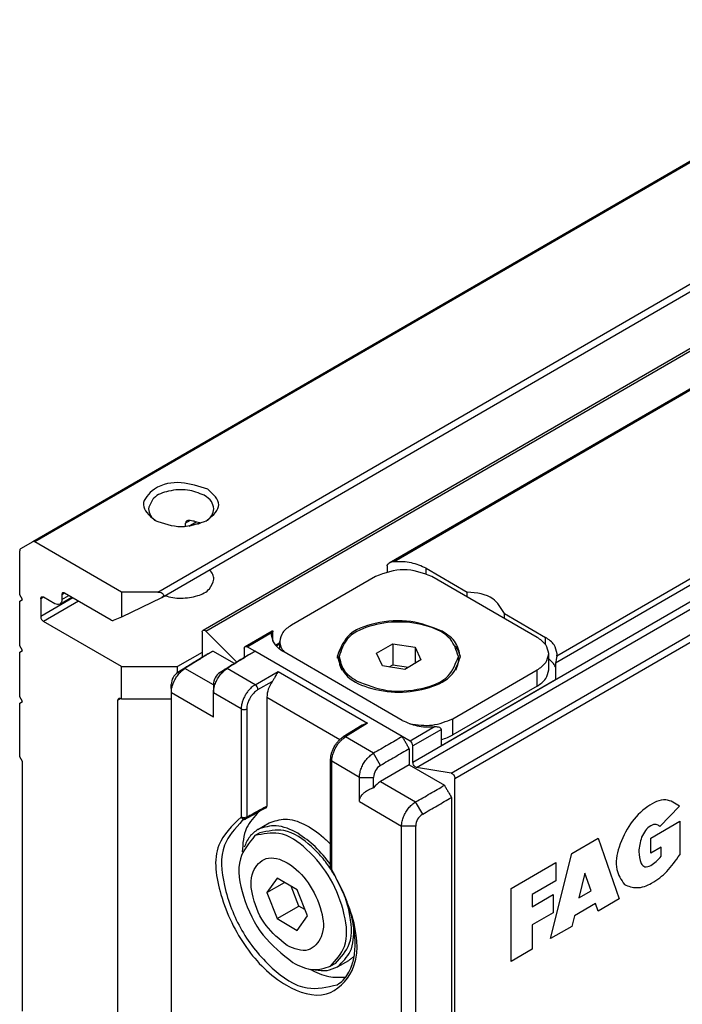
# Model space of a CAD drawing. Header units: millimetres. Extents: x -746 to 556, y -92 to 517.
# Tile 8 of 37: x -678 to -661, y 192 to 217. Entities that reach past the tile are written whole.
import ezdxf

# ---------------------------------------------------------------- set-up
doc = ezdxf.new("R2010")
doc.units = ezdxf.units.MM

# ---------------------------------------------------------------- blocks, each defined once
blk = doc.blocks.new('REGLA_SV2-170-T__33', base_point=(-1348.339, 370.429))
at = {"color": 7, "linetype": 'Continuous'}
for p, q in [((-1161.664, 508.011), (-1337.357, 406.325)), ((-1346.738, 402.948), (-1310.061, 424.176)), ((-1335.501, 406.062), (-1333.431, 404.865)), ((-1338.046, 405.654), (-1342.289, 403.198)), ((-1329.914, 402.584), (-1335.218, 405.654)), ((-1333.431, 404.62), (-1333.431, 404.865)), ((-1331.56, 403.537), (-1331.56, 403.782)), ((-1331.56, 403.782), (-1329.49, 402.584)), ((-1346.779, 402.857), (-1346.779, 401.58)), ((-1345.031, 401.344), (-1346.589, 402.9)), ((-1344.616, 402.123), (-1343.249, 402.914)), ((-1343.289, 402.824), (-1343.299, 402.707)), ((-1344.658, 402.032), (-1344.658, 401.575)), ((-1344.127, 401.888), (-1344.516, 402.113)), ((-1342.875, 402.248), (-1343.05, 402.147)), ((-1342.875, 401.994), (-1342.875, 402.38)), ((-1337.995, 401.796), (-1337.178, 402.268)), ((-1337.178, 402.268), (-1336.063, 402.095)), ((-1337.178, 402.268), (-1337.178, 401.208)), ((-1336.063, 402.095), (-1335.764, 401.45)), ((-1336.063, 402.095), (-1336.063, 401.277)), ((-1345.161, 401.263), (-1346.249, 401.893)), ((-1336.703, 398.409), (-1342.713, 401.888)), ((-1339.879, 401.46), (-1339.879, 401.623)), ((-1337.696, 401.15), (-1337.995, 401.796)), ((-1333.879, 401.46), (-1333.879, 401.623)), ((-1329.329, 400.95), (-1329.329, 401.766)), ((-1328.915, 401.648), (-1328.904, 401.765)), ((-1336.581, 400.977), (-1337.696, 401.15)), ((-1337.367, 401.099), (-1337.178, 401.208)), ((-1337.178, 401.208), (-1336.392, 401.086)), ((-1335.764, 401.45), (-1336.581, 400.977)), ((-1334.736, 397.137), (-1328.982, 400.467)), ((-1334.157, 398.492), (-1329.914, 400.947)), ((-1348.333, 399.799), (-1348.339, 400.212)), ((-1346.218, 400.208), (-1346.212, 399.795)), ((-1329.914, 400.132), (-1334.157, 397.676)), ((-1348.333, 378.246), (-1348.333, 399.799)), ((-1343.526, 399.573), (-1343.526, 394.096)), ((-1338.8, 398.121), (-1339.674, 397.579)), ((-1336.314, 397.366), (-1336.703, 397.591)), ((-1336.172, 396.294), (-1336.172, 397.121)), ((-1336.349, 396.978), (-1336.349, 396.163)), ((-1340.315, 390.985), (-1340.315, 396.43)), ((-1336.349, 396.163), (-1337.801, 395.323)), ((-1336.349, 396.163), (-1334.581, 395.14)), ((-1334.241, 395.754), (-1335.983, 396.031)), ((-1334.051, 371.346), (-1334.051, 395.49)), ((-1334.228, 394.527), (-1334.228, 372.102)), ((-1344.6, 393.438), (-1344.759, 393.363)), ((-1344.579, 393.449), (-1344.6, 393.438)), ((-1343.974, 392.923), (-1343.409, 393.25)), ((-1343.874, 392.75), (-1344.122, 392.607)), ((-1340.283, 390.877), (-1340.315, 390.985)), ((-1343.011, 390.469), (-1343.522, 389.745)), ((-1343.522, 389.745), (-1342.641, 390.254)), ((-1341.991, 389.878), (-1343.011, 390.469)), ((-1341.915, 389.064), (-1342.301, 390.058)), ((-1343.522, 389.745), (-1343.011, 388.43)), ((-1341.48, 388.563), (-1341.991, 389.878)), ((-1343.011, 388.43), (-1341.915, 389.064)), ((-1341.605, 388.885), (-1341.915, 389.064)), ((-1343.011, 388.43), (-1341.991, 387.839)), ((-1341.991, 387.839), (-1341.48, 388.563)), ((-1340.067, 386.172), (-1340.315, 386.029)), ((-1339.967, 385.999), (-1339.401, 386.326))]:
    blk.add_line(p, q, dxfattribs=at)
at = {"color": 3, "linetype": 'Continuous'}
for p, q in [((-1161.704, 507.92), (-1337.117, 406.396)), ((-1145.961, 506.383), (-1336.172, 396.294)), ((-1335.983, 396.031), (-1145.771, 506.12)), ((-1334.241, 395.754), (-1144.029, 505.843)), ((-1334.051, 395.49), (-1143.839, 505.58)), ((-1153.501, 503.173), (-1328.915, 401.648)), ((-1153.151, 503.049), (-1328.982, 401.282)), ((-1346.589, 402.9), (-1309.989, 424.084)), ((-1335.501, 405.79), (-1335.501, 406.062)), ((-1344.516, 402.113), (-1343.289, 402.824)), ((-1329.49, 402.222), (-1329.49, 402.584)), ((-1342.875, 402.303), (-1343.082, 402.183)), ((-1336.703, 397.591), (-1344.127, 401.888)), ((-1347.65, 401.024), (-1348.002, 400.822)), ((-1346.218, 400.195), (-1347.65, 401.024)), ((-1345.529, 401.019), (-1345.88, 400.817)), ((-1344.112, 400.199), (-1345.529, 401.019)), ((-1344.112, 400.199), (-1342.961, 400.865)), ((-1342.961, 400.865), (-1338.46, 398.26)), ((-1329.914, 400.132), (-1329.914, 400.947)), ((-1343.97, 399.954), (-1343.248, 400.372)), ((-1346.212, 398.572), (-1348.333, 399.799)), ((-1344.816, 398.987), (-1346.212, 399.795)), ((-1343.526, 399.573), (-1339.848, 397.444)), ((-1344.816, 398.987), (-1344.816, 393.542)), ((-1344.536, 398.986), (-1344.536, 393.541)), ((-1334.157, 397.676), (-1334.157, 398.492)), ((-1338.46, 398.26), (-1339.571, 397.571)), ((-1335.086, 398.076), (-1336.314, 397.366)), ((-1338.154, 396.751), (-1339.571, 397.571)), ((-1334.736, 397.952), (-1336.172, 397.121)), ((-1337.798, 396.14), (-1338.154, 396.751)), ((-1340.256, 390.903), (-1340.256, 396.348)), ((-1338.861, 395.54), (-1340.256, 396.348)), ((-1338.861, 395.54), (-1338.148, 395.537)), ((-1337.801, 395.323), (-1336.033, 394.3)), ((-1338.861, 394.317), (-1336.74, 393.089)), ((-1335.677, 393.689), (-1336.033, 394.3)), ((-1322.739, 394.091), (-1323.73, 393.058)), ((-1344.677, 393.508), (-1344.816, 393.542)), ((-1344.536, 393.541), (-1344.677, 393.508)), ((-1344.549, 393.48), (-1344.536, 393.541)), ((-1344.643, 393.461), (-1344.712, 393.441)), ((-1344.643, 393.461), (-1344.677, 393.508)), ((-1344.643, 393.461), (-1344.549, 393.48)), ((-1344.579, 393.449), (-1344.549, 393.48)), ((-1336.026, 393.086), (-1336.74, 393.089)), ((-1324.19, 392.486), (-1322.731, 393.331)), ((-1322.731, 393.331), (-1322.731, 391.648)), ((-1328.172, 391.712), (-1326.845, 392.479)), ((-1326.845, 392.479), (-1325.784, 389.422)), ((-1324.19, 391.721), (-1324.19, 392.486)), ((-1329.233, 387.425), (-1328.172, 391.712)), ((-1323.659, 392.028), (-1324.19, 391.721)), ((-1323.659, 391.569), (-1323.659, 392.028)), ((-1331.223, 389.946), (-1328.968, 391.251)), ((-1328.968, 391.251), (-1328.968, 390.333)), ((-1327.509, 390.718), (-1327.818, 389.468)), ((-1327.199, 389.827), (-1327.509, 390.718)), ((-1328.968, 390.333), (-1330.162, 389.642)), ((-1331.223, 386.274), (-1331.223, 389.946)), ((-1330.162, 389.03), (-1329.101, 389.644)), ((-1330.162, 389.642), (-1330.162, 389.03)), ((-1329.101, 389.644), (-1329.101, 388.726)), ((-1327.818, 389.468), (-1327.199, 389.827)), ((-1326.978, 389.19), (-1328.039, 388.575)), ((-1326.845, 388.807), (-1326.978, 389.19)), ((-1325.784, 389.422), (-1326.845, 388.807)), ((-1329.101, 388.726), (-1330.162, 388.112)), ((-1328.039, 388.575), (-1328.172, 388.04)), ((-1330.162, 388.112), (-1330.162, 386.888)), ((-1328.172, 388.04), (-1329.233, 387.425)), ((-1330.162, 386.888), (-1331.223, 386.274))]:
    blk.add_line(p, q, dxfattribs=at)
at = {"color": 7, "linetype": 'Continuous'}
for centre, radius, start, end in [((-1337.088, 405.855), 0.541, 93.0856, 119.78), ((-1347.618, 400.211), 0.721, 122.1502, 179.9256), ((-1345.496, 400.207), 0.721, 122.1492, 179.9268), ((-1338.192, 397.117), 1.174, 103.1814, 121.2174), ((-1336.455, 397.121), 0.283, 0.0306, 59.9695), ((-1337.446, 395.533), 0.702, 120.1425, 179.6555), ((-1337.134, 394.209), 1.298, 120.9036, 141.3587), ((-1335.324, 393.082), 0.702, 120.1435, 179.6542)]:
    blk.add_arc(centre, radius, start, end, dxfattribs=at)
at = {"color": 3, "linetype": 'Continuous'}
for centre, radius, start, end in [((-1344.261, 399.95), 0.291, 0.9202, 59.0799), ((-1344.675, 399.233), 0.284, 240.0791, 299.3422), ((-1344.625, 393.636), 0.213, 206.1761, 246.0755), ((-1344.652, 393.575), 0.146, 246.1483, 290.807)]:
    blk.add_arc(centre, radius, start, end, dxfattribs=at)
at = {"color": 7, "linetype": 'Continuous'}
for points in [[(-1335.218, 405.654), (-1335.689, 405.823), (-1336.632, 406.162), (-1337.575, 405.823), (-1338.046, 405.654)], [(-1337.468, 406.193), (-1337.468, 406.142), (-1337.468, 406.04), (-1337.468, 405.938), (-1337.468, 405.887)], [(-1346.602, 401.689), (-1346.584, 401.7), (-1346.547, 401.721), (-1346.51, 401.742), (-1346.492, 401.753)], [(-1344.481, 401.685), (-1344.462, 401.695), (-1344.426, 401.717), (-1344.389, 401.738), (-1344.37, 401.748)], [(-1328.982, 401.282), (-1328.982, 401.214), (-1328.982, 401.078), (-1328.982, 400.874), (-1328.982, 400.671), (-1328.982, 400.535), (-1328.982, 400.467)], [(-1336.349, 396.978), (-1336.379, 397.029), (-1336.438, 397.132), (-1336.526, 397.285), (-1336.614, 397.438), (-1336.673, 397.54), (-1336.703, 397.591)], [(-1334.736, 397.137), (-1334.736, 397.205), (-1334.736, 397.341), (-1334.736, 397.545), (-1334.736, 397.748), (-1334.736, 397.884), (-1334.736, 397.952)], [(-1334.581, 395.14), (-1334.552, 395.089), (-1334.493, 394.987), (-1334.405, 394.834), (-1334.316, 394.681), (-1334.257, 394.578), (-1334.228, 394.527)], [(-1336.74, 371.536), (-1336.74, 373.332), (-1336.74, 376.925), (-1336.74, 382.313), (-1336.74, 387.701), (-1336.74, 391.293), (-1336.74, 393.089)]]:
    blk.add_open_spline(points, degree=3, dxfattribs=at)
for points, knots in [([(-1337.468, 406.193), (-1337.467, 406.199), (-1337.466, 406.213), (-1337.455, 406.24), (-1337.433, 406.267), (-1337.4, 406.298), (-1337.373, 406.314), (-1337.357, 406.325)], [0, 0, 0, 0, 0.0161355, 0.0436323, 0.0854575, 0.1197795, 0.1788149, 0.1788149, 0.1788149, 0.1788149]), ([(-1335.501, 406.062), (-1335.745, 406.17), (-1336.259, 406.397), (-1336.822, 406.396), (-1337.117, 406.396)], [0, 0, 0, 0, 0.791588, 1.666828, 1.666828, 1.666828, 1.666828]), ([(-1331.56, 403.782), (-1331.731, 404.065), (-1332.143, 404.749), (-1332.955, 404.822), (-1333.431, 404.865)], [0, 0, 0, 0, 0.94613, 2.278226, 2.278226, 2.278226, 2.278226]), ([(-1334.687, 402.891), (-1335.212, 403.096), (-1336.302, 403.521), (-1337.97, 403.371), (-1339.511, 402.853), (-1339.84, 401.988), (-1339.979, 401.623)], [0, 0, 0, 0, 1.661471, 3.455453, 4.99559, 6.12102, 6.12102, 6.12102, 6.12102]), ([(-1346.779, 402.857), (-1346.778, 402.877), (-1346.776, 402.913), (-1346.75, 402.937), (-1346.738, 402.948)], [0, 0, 0, 0, 0.0570879, 0.1036576, 0.1036576, 0.1036576, 0.1036576]), ([(-1346.738, 402.948), (-1346.714, 402.953), (-1346.657, 402.963), (-1346.614, 402.923), (-1346.589, 402.9)], [0, 0, 0, 0, 0.0695574, 0.1640678, 0.1640678, 0.1640678, 0.1640678]), ([(-1342.289, 403.198), (-1342.456, 403.088), (-1342.76, 402.889), (-1342.839, 402.538), (-1342.875, 402.38)], [0, 0, 0, 0, 0.573572, 1.041979, 1.041979, 1.041979, 1.041979]), ([(-1333.879, 401.623), (-1333.983, 401.937), (-1334.223, 402.668), (-1335.463, 403.219), (-1336.879, 403.435), (-1338.296, 403.219), (-1339.536, 402.668), (-1339.776, 401.937), (-1339.879, 401.623)], [0, 0, 0, 0, 0.956691, 2.225392, 3.743318, 5.261244, 6.529945, 7.486636, 7.486636, 7.486636, 7.486636]), ([(-1343.299, 402.707), (-1343.263, 402.549), (-1343.184, 402.198), (-1342.88, 401.998), (-1342.713, 401.888)], [0, 0, 0, 0, 0.468406, 1.041979, 1.041979, 1.041979, 1.041979]), ([(-1343.289, 402.824), (-1343.287, 402.833), (-1343.283, 402.853), (-1343.274, 402.882), (-1343.261, 402.902), (-1343.252, 402.911), (-1343.249, 402.914)], [0, 0, 0, 0, 0.0290335, 0.0618154, 0.0878657, 0.1004797, 0.1004797, 0.1004797, 0.1004797]), ([(-1343.249, 402.914), (-1343.247, 402.915), (-1343.243, 402.916), (-1343.227, 402.921), (-1343.223, 402.888), (-1343.222, 402.871), (-1343.221, 402.863)], [0, 0, 0, 0, 0.00678221, 0.01356443, 0.04625814, 0.07032487, 0.07032487, 0.07032487, 0.07032487]), ([(-1343.221, 402.387), (-1343.221, 402.398), (-1343.221, 402.421), (-1343.221, 402.512), (-1343.221, 402.66), (-1343.221, 402.795), (-1343.221, 402.863)], [0, 0, 0, 0, 0.0345154, 0.0690307, 0.2729026, 0.4767745, 0.4767745, 0.4767745, 0.4767745]), ([(-1333.779, 401.623), (-1333.835, 401.867), (-1333.958, 402.412), (-1334.428, 402.721), (-1334.687, 402.891)], [0, 0, 0, 0, 0.72603, 1.615067, 1.615067, 1.615067, 1.615067]), ([(-1329.329, 401.766), (-1329.364, 401.924), (-1329.444, 402.275), (-1329.747, 402.475), (-1329.914, 402.584)], [0, 0, 0, 0, 0.468406, 1.041979, 1.041979, 1.041979, 1.041979]), ([(-1328.904, 401.765), (-1328.94, 401.923), (-1329.019, 402.274), (-1329.323, 402.474), (-1329.49, 402.584)], [0, 0, 0, 0, 0.468406, 1.041979, 1.041979, 1.041979, 1.041979]), ([(-1344.658, 402.032), (-1344.657, 402.052), (-1344.654, 402.088), (-1344.628, 402.112), (-1344.616, 402.123)], [0, 0, 0, 0, 0.0570879, 0.1036576, 0.1036576, 0.1036576, 0.1036576]), ([(-1344.616, 402.123), (-1344.601, 402.128), (-1344.567, 402.139), (-1344.534, 402.122), (-1344.516, 402.113)], [0, 0, 0, 0, 0.0468022, 0.1042475, 0.1042475, 0.1042475, 0.1042475]), ([(-1342.875, 402.38), (-1342.864, 402.287), (-1342.841, 402.093), (-1342.721, 401.937), (-1342.659, 401.857)], [0, 0, 0, 0, 0.2757596, 0.5755628, 0.5755628, 0.5755628, 0.5755628]), ([(-1339.728, 402.167), (-1339.793, 402.069), (-1339.92, 401.878), (-1339.958, 401.651), (-1339.976, 401.541)], [0, 0, 0, 0, 0.3494289, 0.6804339, 0.6804339, 0.6804339, 0.6804339]), ([(-1333.783, 401.541), (-1333.801, 401.651), (-1333.839, 401.877), (-1333.965, 402.069), (-1334.031, 402.167)], [0, 0, 0, 0, 0.3296041, 0.680465, 0.680465, 0.680465, 0.680465]), ([(-1346.602, 401.689), (-1346.718, 401.618), (-1346.95, 401.474), (-1347.299, 401.258), (-1347.65, 401.04), (-1347.884, 400.895), (-1348.002, 400.822)], [0, 0, 0, 0, 0.408701, 0.817402, 1.232907, 1.64645, 1.64645, 1.64645, 1.64645]), ([(-1346.492, 401.753), (-1346.566, 401.703), (-1346.715, 401.603), (-1346.985, 401.436), (-1347.297, 401.243), (-1347.532, 401.097), (-1347.65, 401.024)], [0, 0, 0, 0, 0.26872, 0.537318, 0.953151, 1.368987, 1.368987, 1.368987, 1.368987]), ([(-1346.492, 401.753), (-1346.481, 401.759), (-1346.459, 401.772), (-1346.407, 401.802), (-1346.337, 401.842), (-1346.278, 401.876), (-1346.249, 401.893)], [0, 0, 0, 0, 0.0382319, 0.0764639, 0.1784157, 0.2803675, 0.2803675, 0.2803675, 0.2803675]), ([(-1344.481, 401.685), (-1344.597, 401.613), (-1344.828, 401.47), (-1345.178, 401.253), (-1345.528, 401.036), (-1345.763, 400.89), (-1345.88, 400.817)], [0, 0, 0, 0, 0.408701, 0.817402, 1.232907, 1.64645, 1.64645, 1.64645, 1.64645]), ([(-1344.37, 401.748), (-1344.445, 401.698), (-1344.593, 401.598), (-1344.864, 401.432), (-1345.175, 401.238), (-1345.411, 401.092), (-1345.529, 401.019)], [0, 0, 0, 0, 0.26872, 0.537318, 0.953151, 1.368987, 1.368987, 1.368987, 1.368987]), ([(-1344.37, 401.748), (-1344.359, 401.755), (-1344.337, 401.767), (-1344.286, 401.797), (-1344.216, 401.837), (-1344.157, 401.871), (-1344.127, 401.888)], [0, 0, 0, 0, 0.0382319, 0.0764639, 0.1784157, 0.2803675, 0.2803675, 0.2803675, 0.2803675]), ([(-1339.979, 401.623), (-1339.873, 401.298), (-1339.624, 400.543), (-1338.343, 399.973), (-1336.879, 399.75), (-1335.416, 399.973), (-1334.135, 400.543), (-1333.886, 401.298), (-1333.779, 401.623)], [0, 0, 0, 0, 0.988581, 2.299572, 3.868095, 5.436619, 6.74761, 7.736191, 7.736191, 7.736191, 7.736191]), ([(-1339.879, 401.623), (-1339.826, 401.386), (-1339.707, 400.859), (-1339.252, 400.56), (-1339.001, 400.395)], [0, 0, 0, 0, 0.70261, 1.562968, 1.562968, 1.562968, 1.562968]), ([(-1339.728, 400.915), (-1339.772, 401.002), (-1339.858, 401.174), (-1339.872, 401.366), (-1339.879, 401.46)], [0, 0, 0, 0, 0.2905101, 0.5703033, 0.5703033, 0.5703033, 0.5703033]), ([(-1339.001, 400.395), (-1338.493, 400.197), (-1337.438, 399.786), (-1335.825, 399.931), (-1334.333, 400.432), (-1334.014, 401.269), (-1333.879, 401.623)], [0, 0, 0, 0, 1.607876, 3.343987, 4.834442, 5.923568, 5.923568, 5.923568, 5.923568]), ([(-1333.879, 401.46), (-1333.887, 401.366), (-1333.901, 401.174), (-1333.987, 401.002), (-1334.031, 400.915)], [0, 0, 0, 0, 0.279806, 0.5703085, 0.5703085, 0.5703085, 0.5703085]), ([(-1329.914, 400.947), (-1329.747, 401.057), (-1329.444, 401.257), (-1329.364, 401.608), (-1329.329, 401.766)], [0, 0, 0, 0, 0.573572, 1.041979, 1.041979, 1.041979, 1.041979]), ([(-1328.982, 401.107), (-1329.026, 401.178), (-1329.117, 401.33), (-1329.256, 401.441), (-1329.329, 401.5)], [0, 0, 0, 0, 0.2489913, 0.5274307, 0.5274307, 0.5274307, 0.5274307]), ([(-1328.915, 401.648), (-1328.92, 401.621), (-1328.93, 401.568), (-1328.95, 401.477), (-1328.973, 401.382), (-1328.979, 401.313), (-1328.982, 401.282)], [0, 0, 0, 0, 0.0824598, 0.1631308, 0.2800658, 0.3724617, 0.3724617, 0.3724617, 0.3724617]), ([(-1348.333, 399.799), (-1348.331, 399.839), (-1348.329, 399.921), (-1348.301, 400.08), (-1348.241, 400.276), (-1348.136, 400.498), (-1348.001, 400.703), (-1347.866, 400.855), (-1347.747, 400.959), (-1347.682, 401.003), (-1347.65, 401.024)], [0, 0, 0, 0, 0.118568, 0.244947, 0.483476, 0.732085, 0.979995, 1.217224, 1.338664, 1.452747, 1.452747, 1.452747, 1.452747]), ([(-1346.212, 399.795), (-1346.21, 399.834), (-1346.207, 399.916), (-1346.18, 400.075), (-1346.12, 400.272), (-1346.014, 400.494), (-1345.88, 400.699), (-1345.745, 400.85), (-1345.626, 400.954), (-1345.561, 400.998), (-1345.529, 401.019)], [0, 0, 0, 0, 0.118568, 0.244947, 0.483476, 0.732085, 0.979995, 1.217224, 1.338664, 1.452747, 1.452747, 1.452747, 1.452747]), ([(-1342.961, 400.865), (-1342.983, 400.83), (-1343.028, 400.758), (-1343.094, 400.636), (-1343.164, 400.504), (-1343.221, 400.415), (-1343.248, 400.372)], [0, 0, 0, 0, 0.1232851, 0.255547, 0.4171181, 0.5711205, 0.5711205, 0.5711205, 0.5711205]), ([(-1329.914, 400.132), (-1329.747, 400.242), (-1329.444, 400.441), (-1329.364, 400.793), (-1329.329, 400.95)], [0, 0, 0, 0, 0.573572, 1.041979, 1.041979, 1.041979, 1.041979]), ([(-1343.248, 400.372), (-1343.327, 400.242), (-1343.478, 399.996), (-1343.511, 399.709), (-1343.526, 399.573)], [0, 0, 0, 0, 0.4491781, 0.8550922, 0.8550922, 0.8550922, 0.8550922]), ([(-1346.212, 398.572), (-1346.212, 398.673), (-1346.212, 398.877), (-1346.212, 399.183), (-1346.212, 399.489), (-1346.212, 399.693), (-1346.212, 399.795)], [0, 0, 0, 0, 0.305808, 0.611616, 0.917424, 1.223231, 1.223231, 1.223231, 1.223231]), ([(-1336.325, 398.238), (-1335.943, 398.183), (-1335.196, 398.075), (-1334.498, 398.355), (-1334.157, 398.492)], [0, 0, 0, 0, 1.137157, 2.217641, 2.217641, 2.217641, 2.217641]), ([(-1336.703, 398.409), (-1336.459, 398.302), (-1335.944, 398.075), (-1335.382, 398.076), (-1335.086, 398.076)], [0, 0, 0, 0, 0.791588, 1.666828, 1.666828, 1.666828, 1.666828]), ([(-1334.736, 397.952), (-1334.747, 397.976), (-1334.773, 398.034), (-1334.874, 398.06), (-1334.977, 398.079), (-1335.049, 398.077), (-1335.086, 398.076)], [0, 0, 0, 0, 0.076293, 0.183125, 0.285862, 0.3966881, 0.3966881, 0.3966881, 0.3966881]), ([(-1340.315, 396.455), (-1340.311, 396.501), (-1340.304, 396.606), (-1340.268, 396.763), (-1340.209, 396.925), (-1340.133, 397.082), (-1340.038, 397.231), (-1339.933, 397.364), (-1339.818, 397.476), (-1339.736, 397.536), (-1339.696, 397.565)], [0, 0, 0, 0, 0.138438, 0.313458, 0.480893, 0.65648, 0.834521, 1.009443, 1.164666, 1.313746, 1.313746, 1.313746, 1.313746]), ([(-1339.696, 397.565), (-1339.696, 397.566), (-1339.692, 397.568), (-1339.685, 397.573), (-1339.678, 397.577), (-1339.675, 397.579), (-1339.674, 397.579)], [0, 0, 0, 0, 0.00160905, 0.01287239, 0.02430737, 0.02594094, 0.02594094, 0.02594094, 0.02594094]), ([(-1336.703, 397.591), (-1336.823, 397.522), (-1337.062, 397.383), (-1337.424, 397.173), (-1337.788, 396.963), (-1338.032, 396.822), (-1338.154, 396.751)], [0, 0, 0, 0, 0.415619, 0.831237, 1.254106, 1.676971, 1.676971, 1.676971, 1.676971]), ([(-1334.736, 397.443), (-1334.633, 397.473), (-1334.433, 397.532), (-1334.248, 397.629), (-1334.157, 397.676)], [0, 0, 0, 0, 0.3193034, 0.6252407, 0.6252407, 0.6252407, 0.6252407]), ([(-1338.861, 395.54), (-1338.86, 395.58), (-1338.857, 395.661), (-1338.828, 395.82), (-1338.766, 396.016), (-1338.657, 396.236), (-1338.517, 396.438), (-1338.377, 396.587), (-1338.254, 396.688), (-1338.187, 396.73), (-1338.154, 396.751)], [0, 0, 0, 0, 0.118443, 0.244528, 0.482429, 0.730713, 0.979012, 1.217656, 1.340391, 1.456148, 1.456148, 1.456148, 1.456148]), ([(-1336.349, 396.978), (-1336.469, 396.909), (-1336.709, 396.77), (-1337.071, 396.561), (-1337.434, 396.351), (-1337.677, 396.21), (-1337.798, 396.14)], [0, 0, 0, 0, 0.415619, 0.831237, 1.253775, 1.674318, 1.674318, 1.674318, 1.674318]), ([(-1340.315, 396.43), (-1340.315, 396.432), (-1340.315, 396.436), (-1340.315, 396.443), (-1340.315, 396.449), (-1340.315, 396.453), (-1340.315, 396.455)], [0, 0, 0, 0, 0.00631392, 0.01262783, 0.01911021, 0.0255926, 0.0255926, 0.0255926, 0.0255926]), ([(-1335.983, 396.031), (-1336.032, 396.058), (-1336.135, 396.115), (-1336.16, 396.232), (-1336.172, 396.294)], [0, 0, 0, 0, 0.1603525, 0.3392879, 0.3392879, 0.3392879, 0.3392879]), ([(-1338.861, 394.317), (-1338.861, 394.419), (-1338.861, 394.623), (-1338.861, 394.929), (-1338.861, 395.235), (-1338.861, 395.439), (-1338.861, 395.54)], [0, 0, 0, 0, 0.305808, 0.611616, 0.917424, 1.223231, 1.223231, 1.223231, 1.223231]), ([(-1338.148, 395.02), (-1338.148, 395.106), (-1338.148, 395.278), (-1338.148, 395.451), (-1338.148, 395.537)], [0, 0, 0, 0, 0.2585172, 0.5170345, 0.5170345, 0.5170345, 0.5170345]), ([(-1334.241, 395.754), (-1334.192, 395.726), (-1334.088, 395.669), (-1334.064, 395.552), (-1334.051, 395.49)], [0, 0, 0, 0, 0.1603525, 0.3392879, 0.3392879, 0.3392879, 0.3392879]), ([(-1338.861, 394.317), (-1338.857, 394.363), (-1338.85, 394.444), (-1338.803, 394.554), (-1338.736, 394.657), (-1338.641, 394.756), (-1338.528, 394.842), (-1338.413, 394.91), (-1338.289, 394.97), (-1338.199, 395.002), (-1338.148, 395.02)], [0, 0, 0, 0, 0.135679, 0.244815, 0.353886, 0.504495, 0.652258, 0.779347, 0.90444, 1.065743, 1.065743, 1.065743, 1.065743]), ([(-1336.033, 394.3), (-1335.911, 394.371), (-1335.667, 394.512), (-1335.303, 394.722), (-1334.941, 394.932), (-1334.701, 395.071), (-1334.581, 395.14)], [0, 0, 0, 0, 0.422865, 0.845734, 1.261353, 1.676971, 1.676971, 1.676971, 1.676971]), ([(-1335.677, 393.689), (-1335.556, 393.759), (-1335.312, 393.9), (-1334.949, 394.11), (-1334.588, 394.319), (-1334.348, 394.458), (-1334.228, 394.527)], [0, 0, 0, 0, 0.420543, 0.84308, 1.258699, 1.674318, 1.674318, 1.674318, 1.674318]), ([(-1343.569, 394.004), (-1343.562, 394.009), (-1343.551, 394.016), (-1343.535, 394.038), (-1343.528, 394.064), (-1343.527, 394.087), (-1343.526, 394.096)], [0, 0, 0, 0, 0.0261448, 0.0375144, 0.0792944, 0.1060963, 0.1060963, 0.1060963, 0.1060963]), ([(-1336.74, 393.089), (-1336.738, 393.129), (-1336.735, 393.21), (-1336.707, 393.369), (-1336.645, 393.565), (-1336.535, 393.785), (-1336.396, 393.987), (-1336.256, 394.136), (-1336.133, 394.237), (-1336.066, 394.279), (-1336.033, 394.3)], [0, 0, 0, 0, 0.118443, 0.244528, 0.482429, 0.730713, 0.979012, 1.217656, 1.340391, 1.456148, 1.456148, 1.456148, 1.456148]), ([(-1343.923, 393.809), (-1344.162, 393.551), (-1344.686, 392.983), (-1344.736, 392.207), (-1344.763, 391.784)], [0, 0, 0, 0, 1.023925, 2.252555, 2.252555, 2.252555, 2.252555]), ([(-1343.569, 394.004), (-1343.653, 393.958), (-1343.821, 393.865), (-1344.074, 393.726), (-1344.326, 393.588), (-1344.494, 393.495), (-1344.579, 393.449)], [0, 0, 0, 0, 0.288051, 0.5761, 0.864149, 1.152201, 1.152201, 1.152201, 1.152201]), ([(-1341.971, 392.723), (-1342.328, 392.904), (-1342.977, 393.232), (-1343.665, 393.019), (-1343.974, 392.923)], [0, 0, 0, 0, 1.148906, 2.08495, 2.08495, 2.08495, 2.08495]), ([(-1343.409, 393.25), (-1343.141, 393.341), (-1342.558, 393.538), (-1341.564, 393.194), (-1340.906, 392.734), (-1340.491, 392.35), (-1340.374, 392.229), (-1340.315, 392.167)], [0, 0, 0, 0, 0.829099, 1.801441, 2.988824, 3.240338, 3.495016, 3.495016, 3.495016, 3.495016]), ([(-1336.031, 372.737), (-1336.029, 374.333), (-1336.026, 377.523), (-1336.027, 382.51), (-1336.026, 387.698), (-1336.026, 391.29), (-1336.026, 393.086)], [0, 0, 0, 0, 4.785921, 9.571838, 14.960146, 20.348455, 20.348455, 20.348455, 20.348455]), ([(-1344.122, 392.607), (-1344.422, 392.236), (-1345.135, 391.357), (-1344.736, 389.407), (-1343.873, 387.548), (-1342.755, 386.651), (-1342.218, 386.219)], [0, 0, 0, 0, 1.374363, 3.258967, 5.456172, 7.491677, 7.491677, 7.491677, 7.491677]), ([(-1343.974, 392.923), (-1344.125, 392.809), (-1344.44, 392.573), (-1344.587, 392.208), (-1344.663, 392.018)], [0, 0, 0, 0, 0.555662, 1.156696, 1.156696, 1.156696, 1.156696]), ([(-1340.315, 386.029), (-1340.037, 386.341), (-1339.391, 387.068), (-1339.576, 388.775), (-1340.238, 390.464), (-1341.373, 391.879), (-1342.76, 392.89), (-1343.713, 392.692), (-1344.122, 392.607)], [0, 0, 0, 0, 1.208124, 2.813658, 4.736198, 6.658738, 8.264271, 9.472395, 9.472395, 9.472395, 9.472395]), ([(-1340.294, 390.912), (-1340.443, 391.121), (-1340.738, 391.533), (-1341.466, 392.26), (-1342.514, 393.036), (-1343.465, 392.836), (-1343.874, 392.75)], [0, 0, 0, 0, 0.767456, 1.513963, 3.119497, 4.327621, 4.327621, 4.327621, 4.327621]), ([(-1340.315, 391.147), (-1340.559, 391.465), (-1341.029, 392.077), (-1341.665, 392.513), (-1341.971, 392.723)], [0, 0, 0, 0, 1.193538, 2.29847, 2.29847, 2.29847, 2.29847]), ([(-1342.501, 387.075), (-1342.134, 386.916), (-1341.451, 386.622), (-1340.569, 387.604), (-1340.743, 388.927), (-1341.357, 390.244), (-1342.3, 391.24), (-1343.565, 391.674), (-1344.429, 390.707), (-1344.253, 389.385), (-1343.677, 388.036), (-1342.885, 387.388), (-1342.501, 387.075)], [0, 0, 0, 0, 1.081612, 2.011886, 3.297102, 4.859806, 6.324148, 7.405858, 8.336175, 9.621289, 11.184019, 12.648433, 12.648433, 12.648433, 12.648433]), ([(-1339.977, 385.099), (-1339.873, 385.173), (-1339.664, 385.323), (-1339.424, 385.651), (-1339.212, 386.103), (-1339.072, 386.752), (-1339.068, 387.592), (-1339.204, 388.376), (-1339.409, 389.085), (-1339.647, 389.707), (-1339.945, 390.325), (-1340.18, 390.708), (-1340.283, 390.877)], [0, 0, 0, 0, 0.3788, 0.767813, 1.202695, 1.870778, 2.739205, 3.709509, 4.246728, 4.949933, 5.706856, 6.299214, 6.299214, 6.299214, 6.299214]), ([(-1340.067, 386.172), (-1339.789, 386.483), (-1339.14, 387.208), (-1339.284, 388.409), (-1339.486, 389.232), (-1339.594, 389.534), (-1339.649, 389.687)], [0, 0, 0, 0, 1.208124, 2.813658, 3.288571, 3.773898, 3.773898, 3.773898, 3.773898]), ([(-1339.967, 385.999), (-1339.716, 386.242), (-1339.156, 386.783), (-1339.15, 387.569), (-1339.146, 388.002)], [0, 0, 0, 0, 1.008431, 2.247146, 2.247146, 2.247146, 2.247146]), ([(-1342.218, 386.219), (-1341.878, 386.047), (-1341.262, 385.735), (-1340.608, 385.938), (-1340.315, 386.029)], [0, 0, 0, 0, 1.09146, 1.980703, 1.980703, 1.980703, 1.980703]), ([(-1339.129, 386.534), (-1339.171, 386.495), (-1339.255, 386.417), (-1339.353, 386.357), (-1339.401, 386.326)], [0, 0, 0, 0, 0.1718862, 0.3434, 0.3434, 0.3434, 0.3434]), ([(-1341.348, 385.882), (-1341.042, 385.729), (-1340.474, 385.445), (-1339.843, 385.472), (-1339.552, 385.485)], [0, 0, 0, 0, 1.006918, 1.866422, 1.866422, 1.866422, 1.866422]), ([(-1341.095, 385.853), (-1340.892, 385.824), (-1340.502, 385.77), (-1340.141, 385.925), (-1339.967, 385.999)], [0, 0, 0, 0, 0.601221, 1.157032, 1.157032, 1.157032, 1.157032])]:
    blk.add_open_spline(points, degree=3, knots=knots, dxfattribs=at)
at = {"color": 3, "linetype": 'Continuous'}
for points, knots in [([(-1344.112, 400.199), (-1344.15, 400.174), (-1344.248, 400.112), (-1344.38, 399.989), (-1344.508, 399.837), (-1344.614, 399.677), (-1344.701, 399.505), (-1344.765, 399.33), (-1344.808, 399.157), (-1344.814, 399.042), (-1344.816, 398.987)], [0, 0, 0, 0, 0.137119, 0.348468, 0.537185, 0.730712, 0.92416, 1.112527, 1.290649, 1.455926, 1.455926, 1.455926, 1.455926]), ([(-1343.97, 399.954), (-1344.015, 399.925), (-1344.093, 399.874), (-1344.196, 399.774), (-1344.288, 399.665), (-1344.368, 399.545), (-1344.44, 399.409), (-1344.493, 399.269), (-1344.529, 399.122), (-1344.534, 399.03), (-1344.536, 398.986)], [0, 0, 0, 0, 0.159005, 0.279071, 0.430112, 0.584954, 0.712795, 0.890337, 1.032813, 1.165001, 1.165001, 1.165001, 1.165001]), ([(-1340.256, 396.348), (-1340.253, 396.413), (-1340.246, 396.528), (-1340.203, 396.701), (-1340.144, 396.868), (-1340.059, 397.041), (-1339.956, 397.203), (-1339.845, 397.341), (-1339.72, 397.468), (-1339.625, 397.534), (-1339.571, 397.571)], [0, 0, 0, 0, 0.195549, 0.343925, 0.532658, 0.726279, 0.919635, 1.107718, 1.256758, 1.453146, 1.453146, 1.453146, 1.453146]), ([(-1339.571, 397.571), (-1339.574, 397.573), (-1339.58, 397.575), (-1339.591, 397.582), (-1339.607, 397.586), (-1339.622, 397.59), (-1339.634, 397.59), (-1339.646, 397.591), (-1339.659, 397.587), (-1339.669, 397.582), (-1339.674, 397.579)], [0, 0, 0, 0, 0.0099088, 0.0198176, 0.0389286, 0.0574188, 0.0662977, 0.0751766, 0.0919008, 0.1082498, 0.1082498, 0.1082498, 0.1082498]), ([(-1340.256, 396.348), (-1340.259, 396.35), (-1340.264, 396.353), (-1340.275, 396.36), (-1340.286, 396.37), (-1340.297, 396.381), (-1340.303, 396.391), (-1340.31, 396.4), (-1340.313, 396.414), (-1340.314, 396.425), (-1340.315, 396.43)], [0, 0, 0, 0, 0.0096162, 0.0192325, 0.0377811, 0.0557457, 0.0643893, 0.0730329, 0.0893767, 0.1053857, 0.1053857, 0.1053857, 0.1053857]), ([(-1344.536, 393.541), (-1344.464, 393.581), (-1344.319, 393.66), (-1344.078, 393.793), (-1343.814, 393.938), (-1343.622, 394.043), (-1343.526, 394.096)], [0, 0, 0, 0, 0.248054, 0.496106, 0.82419, 1.152272, 1.152272, 1.152272, 1.152272]), ([(-1322.739, 394.091), (-1322.965, 394.236), (-1323.479, 394.565), (-1324.476, 394.059), (-1325.272, 393.218), (-1325.81, 392.114), (-1326.044, 390.961), (-1325.678, 390.387), (-1325.521, 390.142)], [0, 0, 0, 0, 0.758149, 1.726476, 2.960152, 4.264547, 5.397614, 6.244208, 6.244208, 6.244208, 6.244208]), ([(-1344.816, 393.542), (-1345.269, 393.103), (-1346.348, 392.058), (-1345.903, 389.387), (-1344.713, 386.947), (-1342.9, 385.065), (-1340.543, 384.235), (-1338.84, 385.932), (-1339.014, 388.459), (-1339.814, 390.033), (-1340.256, 390.903)], [0, 0, 0, 0, 1.802419, 4.293037, 7.25948, 10.02319, 12.082025, 13.829455, 16.203019, 19.135699, 19.135699, 19.135699, 19.135699]), ([(-1344.759, 393.363), (-1345.117, 392.975), (-1345.949, 392.071), (-1345.722, 389.909), (-1344.886, 387.774), (-1343.451, 385.986), (-1341.689, 384.711), (-1340.491, 384.983), (-1339.977, 385.099)], [0, 0, 0, 0, 1.522734, 3.549172, 5.98237, 8.415569, 10.442007, 11.964741, 11.964741, 11.964741, 11.964741]), ([(-1323.73, 393.058), (-1323.793, 393.108), (-1323.932, 393.218), (-1324.233, 393.098), (-1324.482, 392.868), (-1324.594, 392.642), (-1324.653, 392.525)], [0, 0, 0, 0, 0.224844, 0.500625, 0.856807, 1.246729, 1.246729, 1.246729, 1.246729]), ([(-1324.653, 392.525), (-1324.722, 392.282), (-1324.847, 391.842), (-1324.732, 391.401), (-1324.68, 391.202)], [0, 0, 0, 0, 0.739618, 1.343848, 1.343848, 1.343848, 1.343848]), ([(-1325.521, 390.142), (-1325.313, 390.066), (-1324.852, 389.897), (-1324.065, 390.217), (-1323.323, 390.792), (-1322.935, 391.352), (-1322.731, 391.648)], [0, 0, 0, 0, 0.644783, 1.42948, 2.387395, 3.457438, 3.457438, 3.457438, 3.457438]), ([(-1324.19, 391.109), (-1324.096, 391.172), (-1323.899, 391.302), (-1323.742, 391.478), (-1323.659, 391.569)], [0, 0, 0, 0, 0.3371186, 0.7049468, 0.7049468, 0.7049468, 0.7049468]), ([(-1324.68, 391.202), (-1324.619, 391.132), (-1324.484, 390.979), (-1324.294, 391.063), (-1324.19, 391.109)], [0, 0, 0, 0, 0.2530336, 0.5550233, 0.5550233, 0.5550233, 0.5550233]), ([(-1340.256, 390.903), (-1340.266, 390.909), (-1340.279, 390.918), (-1340.297, 390.935), (-1340.31, 390.956), (-1340.313, 390.975), (-1340.315, 390.985)], [0, 0, 0, 0, 0.0338981, 0.0468705, 0.0762702, 0.1050462, 0.1050462, 0.1050462, 0.1050462]), ([(-1340.283, 390.877), (-1340.28, 390.881), (-1340.272, 390.891), (-1340.262, 390.899), (-1340.256, 390.903)], [0, 0, 0, 0, 0.01701269, 0.03761625, 0.03761625, 0.03761625, 0.03761625])]:
    blk.add_open_spline(points, degree=3, knots=knots, dxfattribs=at)
blk = doc.blocks.new('SOPORTE_SV2-T__34', base_point=(-1355.971, 375.585))
at = {"color": 3, "linetype": 'Continuous'}
for p, q in [((-1349.007, 404.866), (-1156.39, 516.347)), ((-1312.518, 432.164), (-1355.306, 407.4)), ((-1312.614, 432.041), (-1355.206, 407.39)), ((-1347.385, 408.471), (-1347.619, 408.336)), ((-1347.45, 408.189), (-1347.083, 408.401)), ((-1354.769, 404.609), (-1354.911, 404.528)), ((-1353.29, 404.569), (-1354.911, 403.631)), ((-1353.709, 404.811), (-1353.85, 404.729)), ((-1353.85, 404.485), (-1353.498, 404.689)), ((-1353.008, 404.405), (-1354.769, 403.386)), ((-1350.88, 399.504), (-1351.022, 399.423))]:
    blk.add_line(p, q, dxfattribs=at)
at = {"color": 7, "linetype": 'Continuous'}
for p, q in [((-1348.807, 404.588), (-1306.598, 429.018)), ((-1347.619, 408.173), (-1347.619, 408.336)), ((-1347.008, 408.276), (-1346.901, 408.338)), ((-1355.971, 404.734), (-1355.971, 406.95)), ((-1355.306, 407.4), (-1355.93, 407.041)), ((-1350.845, 404.866), (-1355.206, 407.39)), ((-1355.83, 404.489), (-1355.971, 404.734)), ((-1355.971, 404.408), (-1355.83, 404.489)), ((-1354.911, 404.528), (-1354.911, 403.631)), ((-1354.204, 404.282), (-1354.769, 404.609)), ((-1353.953, 404.257), (-1353.352, 404.604)), ((-1353.85, 404.729), (-1353.85, 404.485)), ((-1351.358, 403.451), (-1353.709, 404.811)), ((-1349.007, 404.866), (-1350.845, 404.866)), ((-1350.845, 404.866), (-1350.845, 403.601)), ((-1348.825, 404.578), (-1350.845, 403.601)), ((-1355.971, 402.165), (-1355.971, 404.408)), ((-1350.845, 403.601), (-1351.268, 403.436)), ((-1350.845, 401.115), (-1354.769, 403.386)), ((-1355.83, 401.92), (-1355.971, 402.165)), ((-1355.971, 401.839), (-1355.83, 401.92)), ((-1355.971, 399.596), (-1355.971, 401.839)), ((-1346.779, 401.831), (-1348.016, 401.115)), ((-1350.845, 401.115), (-1348.016, 401.115)), ((-1350.845, 399.484), (-1350.845, 401.115)), ((-1348.016, 400.812), (-1348.016, 401.115)), ((-1355.83, 399.352), (-1355.971, 399.596)), ((-1350.88, 399.504), (-1350.845, 399.484)), ((-1350.845, 399.484), (-1348.333, 399.484)), ((-1355.971, 399.27), (-1355.83, 399.352)), ((-1355.971, 396.579), (-1355.971, 399.27)), ((-1351.022, 380.993), (-1351.022, 399.423)), ((-1355.83, 396.334), (-1355.971, 396.579)), ((-1355.83, 383.776), (-1355.83, 396.334))]:
    blk.add_line(p, q, dxfattribs=at)
for centre, radius, start, end in [((-1347.489, 408.329), 0.13, 116.6564, 176.8143), ((-1347.43, 408.231), 0.244, 79.3694, 118.8701), ((-1354.628, 403.631), 0.283, 180.0306, 239.9695), ((-1351.298, 403.537), 0.106, 235.127, 286.8023)]:
    blk.add_arc(centre, radius, start, end, dxfattribs=at)
for points, knots in [([(-1346.496, 410.043), (-1346.941, 410.186), (-1347.829, 410.472), (-1349.089, 410.281), (-1350.012, 409.234), (-1349.456, 408.735), (-1349.178, 408.485)], [0, 0, 0, 0, 1.383236, 2.765803, 3.721655, 4.680409, 4.680409, 4.680409, 4.680409]), ([(-1346.673, 409.737), (-1346.952, 409.845), (-1347.532, 410.072), (-1348.42, 409.992), (-1349.24, 409.716), (-1349.416, 409.256), (-1349.49, 409.061)], [0, 0, 0, 0, 0.884332, 1.839193, 2.658943, 3.257962, 3.257962, 3.257962, 3.257962]), ([(-1346.501, 408.485), (-1346.221, 408.744), (-1345.661, 409.262), (-1346.218, 409.783), (-1346.496, 410.043)], [0, 0, 0, 0, 0.959582, 1.917227, 1.917227, 1.917227, 1.917227]), ([(-1346.19, 409.061), (-1346.219, 409.192), (-1346.284, 409.481), (-1346.535, 409.646), (-1346.673, 409.737)], [0, 0, 0, 0, 0.3864353, 0.8596324, 0.8596324, 0.8596324, 0.8596324]), ([(-1349.49, 409.061), (-1349.466, 408.943), (-1349.413, 408.682), (-1349.2, 408.522), (-1349.084, 408.434)], [0, 0, 0, 0, 0.3515742, 0.7707547, 0.7707547, 0.7707547, 0.7707547]), ([(-1346.596, 408.434), (-1346.479, 408.522), (-1346.266, 408.682), (-1346.213, 408.943), (-1346.19, 409.061)], [0, 0, 0, 0, 0.4191805, 0.7707547, 0.7707547, 0.7707547, 0.7707547]), ([(-1346.862, 408.322), (-1346.944, 408.354), (-1347.114, 408.419), (-1347.292, 408.453), (-1347.385, 408.471)], [0, 0, 0, 0, 0.262115, 0.5445453, 0.5445453, 0.5445453, 0.5445453]), ([(-1355.206, 407.39), (-1355.223, 407.399), (-1355.256, 407.415), (-1355.29, 407.405), (-1355.306, 407.4)], [0, 0, 0, 0, 0.0573272, 0.1040441, 0.1040441, 0.1040441, 0.1040441]), ([(-1355.93, 407.041), (-1355.942, 407.03), (-1355.968, 407.006), (-1355.97, 406.97), (-1355.971, 406.95)], [0, 0, 0, 0, 0.0467462, 0.1038515, 0.1038515, 0.1038515, 0.1038515]), ([(-1346.19, 405.514), (-1346.201, 405.598), (-1346.224, 405.774), (-1346.339, 405.909), (-1346.4, 405.981)], [0, 0, 0, 0, 0.2479843, 0.5215294, 0.5215294, 0.5215294, 0.5215294]), ([(-1348.646, 404.681), (-1348.519, 404.647), (-1348.255, 404.576), (-1347.698, 404.54), (-1347.061, 404.636), (-1346.38, 404.94), (-1346.248, 405.339), (-1346.19, 405.514)], [0, 0, 0, 0, 0.393099, 0.817655, 1.66033, 2.344422, 2.876379, 2.876379, 2.876379, 2.876379]), ([(-1354.911, 404.528), (-1354.91, 404.548), (-1354.908, 404.584), (-1354.881, 404.608), (-1354.869, 404.619)], [0, 0, 0, 0, 0.0570879, 0.1036576, 0.1036576, 0.1036576, 0.1036576]), ([(-1354.869, 404.619), (-1354.854, 404.624), (-1354.82, 404.635), (-1354.787, 404.618), (-1354.769, 404.609)], [0, 0, 0, 0, 0.0468022, 0.1042475, 0.1042475, 0.1042475, 0.1042475]), ([(-1353.85, 404.485), (-1353.853, 404.435), (-1353.858, 404.345), (-1353.924, 404.284), (-1353.953, 404.257)], [0, 0, 0, 0, 0.1427199, 0.2591441, 0.2591441, 0.2591441, 0.2591441]), ([(-1353.809, 404.821), (-1353.821, 404.81), (-1353.847, 404.785), (-1353.849, 404.749), (-1353.85, 404.729)], [0, 0, 0, 0, 0.0465697, 0.1036576, 0.1036576, 0.1036576, 0.1036576]), ([(-1353.709, 404.811), (-1353.726, 404.82), (-1353.759, 404.836), (-1353.793, 404.826), (-1353.809, 404.821)], [0, 0, 0, 0, 0.0574453, 0.1042475, 0.1042475, 0.1042475, 0.1042475]), ([(-1349.007, 404.866), (-1348.954, 404.861), (-1348.859, 404.852), (-1348.739, 404.786), (-1348.712, 404.657), (-1348.773, 404.612), (-1348.807, 404.588)], [0, 0, 0, 0, 0.159406, 0.2866763, 0.3822202, 0.4958884, 0.4958884, 0.4958884, 0.4958884]), ([(-1353.953, 404.257), (-1353.992, 404.245), (-1354.078, 404.218), (-1354.159, 404.259), (-1354.204, 404.282)], [0, 0, 0, 0, 0.1170056, 0.2606188, 0.2606188, 0.2606188, 0.2606188]), ([(-1351.022, 399.423), (-1351.02, 399.443), (-1351.018, 399.479), (-1350.992, 399.503), (-1350.98, 399.514)], [0, 0, 0, 0, 0.0570879, 0.1036576, 0.1036576, 0.1036576, 0.1036576]), ([(-1350.98, 399.514), (-1350.965, 399.519), (-1350.931, 399.53), (-1350.898, 399.513), (-1350.88, 399.504)], [0, 0, 0, 0, 0.0468022, 0.1042475, 0.1042475, 0.1042475, 0.1042475])]:
    blk.add_open_spline(points, degree=3, knots=knots, dxfattribs=at)
for points in [[(-1349.178, 408.485), (-1348.732, 408.325), (-1347.84, 408.006), (-1346.947, 408.325), (-1346.501, 408.485)], [(-1348.807, 404.588), (-1348.81, 404.586), (-1348.816, 404.583), (-1348.822, 404.579), (-1348.825, 404.578)]]:
    blk.add_open_spline(points, degree=3, dxfattribs=at)
blk = doc.blocks.new('REGLA_SV2-170-T__35', base_point=(-1355.971, 350.67))
for name, p in [('SOPORTE_SV2-T__34', (-1355.971, 375.585)), ('REGLA_SV2-170-T__33', (-1348.339, 370.429))]:
    blk.add_blockref(name, p)
blk = doc.blocks.new('Iso3', base_point=(-1284.2, 415))
blk.add_blockref('REGLA_SV2-170-T__35', (-1355.971, 350.67))

msp = doc.modelspace()

# ---------------------------------------------------------------- block references
at = {"xscale": 0.5, "yscale": 0.5, "zscale": 0.5}
msp.add_blockref('Iso3', (-642.1, 207.5), dxfattribs=at)

doc.saveas('drawing.dxf')
